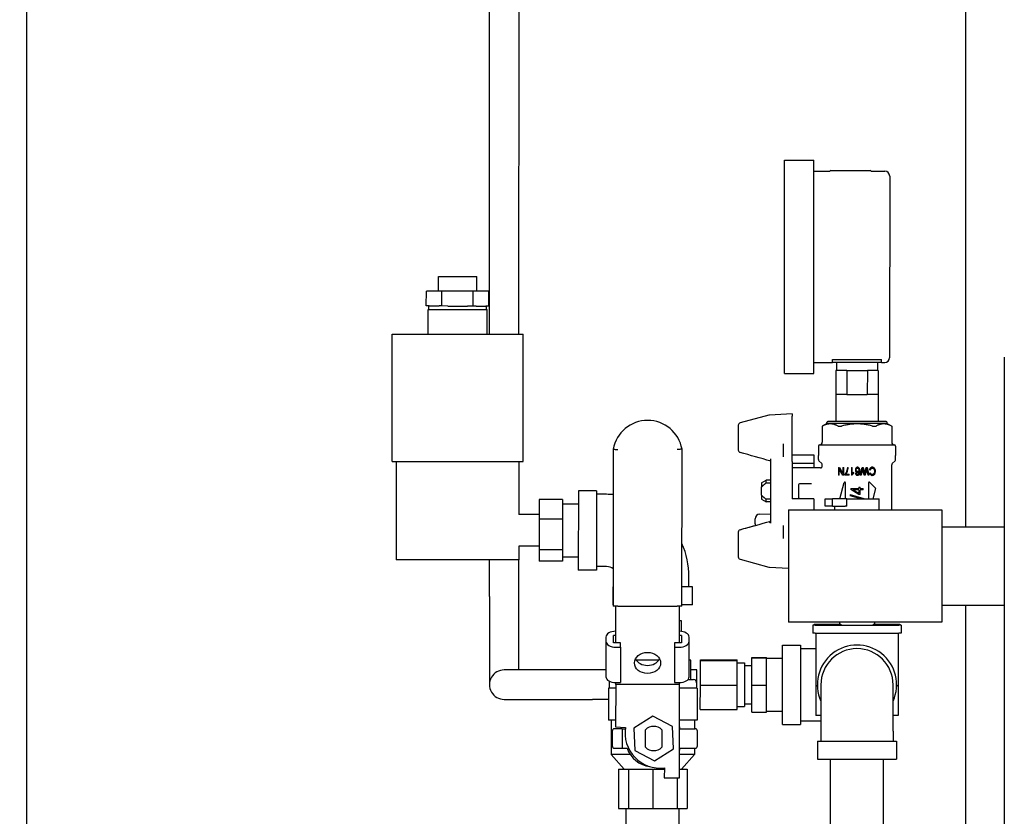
# Model space of a CAD drawing. Header units: inches. Extents: x 18 to 846, y -67 to 561.
# Tile 80 of 256: x 114 to 126, y 139 to 149. Entities that reach past the tile are written whole.
import ezdxf

# ---------------------------------------------------------------- set-up
doc = ezdxf.new("R2010")
doc.units = ezdxf.units.IN
doc.header["$LTSCALE"] = 24
doc.header["$MEASUREMENT"] = 0
doc.layers.add('Dimension (ANSI)', color=7, linetype='Continuous', lineweight=25)
doc.layers.add('Visible (ANSI)', color=7, linetype='Continuous', lineweight=30)
doc.styles.add('Note Text (ANSI)', font='tahoma.ttf')
doc.dimstyles.new('SB Fraction-16 (ANSI)', dxfattribs={"dimscale": 24, "dimtxt": 0.125, "dimasz": 0.098425, "dimexe": 0.125, "dimexo": 0.0625, "dimgap": 0.031496, "dimtad": 0, "dimtih": 1, "dimtoh": 1, "dimdec": 4, "dimrnd": 1e-08, "dimzin": 0, "dimdsep": 46, "dimlunit": 5, "dimtxsty": 'Note Text (ANSI)', "dimcen": 0.09, "dimdle": 0.393701, "dimclrd": 256, "dimclre": 256, "dimclrt": 256, "dimadec": 0, "dimazin": 3, "dimtfac": 0.96, "dimtofl": 0, "dimtmove": 0, "dimatfit": 3, "dimfxl": 1, "dimfrac": 2, "dimtolj": 1, "dimtzin": 12, "dimlwd": -1, "dimlwe": -1, "dimarcsym": 0})

# ---------------------------------------------------------------- blocks, each defined once
blk = doc.blocks.new('*D15')
at = {"layer": 'Defpoints', "color": 0, "transparency": 16777216}
for p in [(115.819, 378.668), (40.586, 88.956), (79.694, 88.956)]:
    blk.add_point(p, dxfattribs=at)
at = {"layer": 'Dimension (ANSI)', "transparency": 16777216}
for p, q in [((114.319, 378.668), (37.586, 378.668)), ((40.586, 376.306), (40.586, 240.462)), ((40.586, 91.318), (40.586, 235.162)), ((78.194, 88.956), (37.586, 88.956))]:
    blk.add_line(p, q, dxfattribs=at)
for points in [[(40.193, 376.306), (40.98, 376.306), (40.586, 378.668)], [(40.193, 91.318), (40.98, 91.318), (40.586, 88.956)]]:
    blk.add_solid(points, dxfattribs=at)
at = {"layer": 'Dimension (ANSI)', "transparency": 16777216, "insert": (31.446, 239.706), "char_height": 3, "attachment_point": 1, "style": 'Note Text (ANSI)'}
blk.add_mtext('\\A1;289 11/16', dxfattribs=at)

msp = doc.modelspace()

# ---------------------------------------------------------------- linework, layer by layer
at = {"layer": 'Visible (ANSI)'}
for p, q in [((113.73441, 138.35538), (113.73441, 151.60535)), ((119.63343, 145.25555), (119.63499, 151.66306)), ((120.00843, 145.25546), (120.00999, 151.66297)), ((125.70295, 142.79918), (125.70295, 149.86407)), ((123.39231, 144.75379), (123.39297, 147.47179)), ((123.39297, 147.47179), (123.76797, 147.4717)), ((123.76731, 144.7537), (123.76797, 147.4717)), ((123.76794, 147.3327), (123.96913, 147.33265)), ((123.98194, 147.33985), (124.48494, 147.33973)), ((124.49775, 147.33252), (124.67044, 147.33248)), ((124.73342, 147.26947), (124.73286, 144.95547)), ((118.98357, 145.80171), (118.98361, 145.98921)), ((118.98361, 145.98921), (119.46961, 145.98909)), ((119.46957, 145.80159), (119.46961, 145.98909)), ((118.82757, 145.61425), (118.82762, 145.80175)), ((119.02709, 145.8017), (118.82762, 145.80175)), ((119.02705, 145.6142), (119.02709, 145.8017)), ((119.42604, 145.8016), (119.02709, 145.8017)), ((119.426, 145.6141), (119.42604, 145.8016)), ((119.62552, 145.80156), (119.42604, 145.8016)), ((119.62547, 145.61406), (119.62552, 145.80156)), ((118.86529, 145.61424), (118.82757, 145.61425)), ((118.85942, 145.56824), (118.85943, 145.61424)), ((118.86529, 145.61424), (118.98933, 145.61421)), ((119.02705, 145.6142), (118.98933, 145.61421)), ((119.10249, 145.61418), (119.02705, 145.6142)), ((119.10249, 145.61418), (119.35055, 145.61412)), ((119.426, 145.6141), (119.35055, 145.61412)), ((119.46372, 145.61409), (119.426, 145.6141)), ((119.46372, 145.61409), (119.58775, 145.61406)), ((119.62547, 145.61406), (119.58775, 145.61406)), ((119.5936, 145.56806), (119.59361, 145.61406)), ((118.85143, 145.25574), (118.85151, 145.56824)), ((118.85151, 145.56824), (119.60151, 145.56806)), ((119.60143, 145.25556), (119.60151, 145.56806)), ((118.39104, 143.63086), (118.39143, 145.25586)), ((118.39143, 145.25586), (120.06143, 145.25545)), ((120.06104, 143.63045), (120.06143, 145.25545)), ((126.19436, 144.96249), (126.19049, 129.06863)), ((123.76735, 144.8927), (124.00485, 144.89264)), ((124.00485, 144.89264), (124.00486, 144.93335)), ((124.62985, 144.89249), (124.00485, 144.89264)), ((124.00486, 144.93335), (124.62986, 144.93319)), ((124.05485, 144.89263), (124.05482, 144.79063)), ((124.57985, 144.8925), (124.57982, 144.7905)), ((124.62985, 144.89249), (124.62986, 144.93319)), ((124.62985, 144.89249), (124.66985, 144.89248)), ((123.39231, 144.75379), (123.76731, 144.7537)), ((124.04632, 144.79063), (124.04625, 144.48463)), ((124.18632, 144.7906), (124.04632, 144.79063)), ((124.18632, 144.7906), (124.18625, 144.4846)), ((124.18632, 144.7906), (124.44832, 144.79054)), ((124.44832, 144.79054), (124.44824, 144.48454)), ((124.58832, 144.7905), (124.44832, 144.79054)), ((124.58832, 144.7905), (124.58825, 144.4845)), ((124.18625, 144.4846), (124.04625, 144.48463)), ((124.04725, 144.48463), (124.04716, 144.14063)), ((124.18625, 144.4846), (124.44824, 144.48454)), ((124.58825, 144.4845), (124.44824, 144.48454)), ((124.58725, 144.4845), (124.58716, 144.1405)), ((123.19391, 144.22293), (122.82672, 144.12464)), ((123.49238, 144.23919), (123.20041, 144.22396)), ((123.49231, 143.929), (123.49238, 144.20939)), ((123.49238, 144.23919), (123.49238, 144.20939)), ((122.80337, 144.09423), (122.80329, 143.77754)), ((123.87423, 144.08296), (123.87418, 143.8769)), ((123.9333, 144.11704), (123.87423, 144.08296)), ((123.87423, 144.08296), (123.87453, 144.08296)), ((123.9333, 144.11704), (123.9333, 144.12885)), ((124.70101, 144.11685), (123.9333, 144.11704)), ((124.68921, 144.14048), (123.94511, 144.14066)), ((124.08182, 144.08291), (124.10986, 144.0829)), ((124.52444, 144.0828), (124.55248, 144.08279)), ((124.70101, 144.11685), (124.70102, 144.12866)), ((124.70101, 144.11685), (124.76006, 144.08274)), ((124.75977, 144.08274), (124.76006, 144.08274)), ((124.76006, 144.08274), (124.76001, 143.87668)), ((123.37418, 143.85713), (123.37414, 143.69197)), ((123.49224, 143.63679), (123.49231, 143.92009)), ((123.49231, 143.92009), (123.49231, 143.929)), ((123.82496, 143.82966), (123.82493, 143.70762)), ((123.84071, 143.84541), (124.79347, 143.84518)), ((124.80921, 143.82942), (124.80918, 143.70738)), ((121.21025, 143.78942), (121.20976, 141.78942)), ((122.08576, 141.78921), (122.08625, 143.78921)), ((123.49226, 143.71702), (123.76785, 143.71695)), ((123.76785, 143.71695), (123.76782, 143.60549)), ((123.82492, 143.65835), (123.82493, 143.70762)), ((124.80917, 143.65811), (124.80918, 143.70738)), ((118.39104, 143.63086), (120.06104, 143.63045)), ((118.44404, 143.63084), (118.44373, 142.38084)), ((120.00804, 143.63046), (120.00787, 142.95671)), ((123.21645, 142.84456), (123.21665, 143.66546)), ((123.49223, 143.63097), (123.49212, 143.15652)), ((123.49223, 143.63097), (123.49224, 143.63679)), ((123.76782, 143.60549), (123.49223, 143.60556)), ((123.76782, 143.60549), (123.76781, 143.55015)), ((123.8672, 143.60626), (123.83183, 143.64164)), ((123.87411, 143.57372), (123.87411, 143.58955)), ((124.7598, 143.01591), (124.75994, 143.58934)), ((124.76686, 143.60604), (124.80225, 143.6414)), ((123.85048, 143.55013), (123.49222, 143.55022)), ((124.08012, 143.55734), (124.0801, 143.45734)), ((124.09099, 143.45734), (124.0801, 143.45734)), ((124.08012, 143.55734), (124.09178, 143.55734)), ((124.09099, 143.45734), (124.09101, 143.53584)), ((124.13612, 143.45732), (124.09101, 143.53584)), ((124.09178, 143.55734), (124.13688, 143.47882)), ((124.14778, 143.45732), (124.13612, 143.45732)), ((124.1369, 143.55732), (124.13688, 143.47882)), ((124.1369, 143.55732), (124.1478, 143.55732)), ((124.14778, 143.45732), (124.1478, 143.55732)), ((124.16242, 143.46814), (124.16241, 143.45861)), ((124.21798, 143.4586), (124.16241, 143.45861)), ((124.17598, 143.47042), (124.21798, 143.47041)), ((124.19513, 143.55731), (124.20596, 143.55731)), ((124.21798, 143.4586), (124.21798, 143.47041)), ((124.24582, 143.5573), (124.2458, 143.45692)), ((124.25258, 143.45692), (124.2458, 143.45692)), ((124.24582, 143.5573), (124.25634, 143.5573)), ((124.25632, 143.47909), (124.25634, 143.5573)), ((124.27743, 143.48199), (124.27744, 143.49388)), ((124.29748, 143.48183), (124.308, 143.48282)), ((124.35868, 143.45727), (124.38218, 143.55726)), ((124.37011, 143.45727), (124.35868, 143.45727)), ((124.38354, 143.52152), (124.37011, 143.45727)), ((124.38218, 143.55726), (124.39323, 143.55726)), ((124.39323, 143.55726), (124.4112, 143.48104)), ((124.40685, 143.45726), (124.39459, 143.50787)), ((124.42057, 143.45726), (124.40685, 143.45726)), ((124.41653, 143.48104), (124.43469, 143.55725)), ((124.4369, 143.52478), (124.42057, 143.45726)), ((124.43469, 143.55725), (124.44643, 143.55725)), ((124.45731, 143.45725), (124.44436, 143.5228)), ((124.44643, 143.55725), (124.46904, 143.45724)), ((124.46904, 143.45724), (124.45731, 143.45725)), ((124.48659, 143.5221), (124.47523, 143.52546)), ((124.47667, 143.4846), (124.48788, 143.48773)), ((123.09847, 143.35874), (123.09845, 143.30558)), ((123.09847, 143.35874), (123.15753, 143.39282)), ((123.15752, 143.35889), (123.15753, 143.39282)), ((123.15752, 143.35889), (123.21658, 143.35887)), ((123.21659, 143.3928), (123.15753, 143.39282)), ((123.56893, 143.32579), (123.5689, 143.18406)), ((123.68861, 143.34938), (123.59256, 143.3494)), ((123.73477, 143.34937), (123.68861, 143.34938)), ((124.09859, 143.15707), (124.15386, 143.36312)), ((124.16928, 143.15705), (124.16933, 143.36108)), ((124.46461, 143.361), (124.46456, 143.15698)), ((124.47805, 143.36657), (124.54959, 143.295)), ((124.75681, 143.4214), (124.75682, 143.4219)), ((120.76495, 143.25903), (120.7647, 142.24903)), ((120.99495, 143.25897), (120.76495, 143.25903)), ((120.99495, 143.25897), (120.9947, 142.24897)), ((121.12494, 143.21394), (120.99494, 143.21397)), ((123.09843, 143.2045), (123.09842, 143.15134)), ((123.09843, 143.2045), (123.09845, 143.30558)), ((124.23032, 143.21112), (124.40528, 143.16204)), ((124.23032, 143.21112), (124.23032, 143.19435)), ((124.36345, 143.157), (124.23032, 143.19435)), ((124.23821, 143.28776), (124.34024, 143.28774)), ((124.23821, 143.28776), (124.23821, 143.27384)), ((124.34022, 143.21068), (124.23821, 143.27384)), ((124.2693, 143.27071), (124.34023, 143.22736)), ((124.34024, 143.27069), (124.2693, 143.27071)), ((124.35799, 143.21067), (124.34022, 143.21068)), ((124.34024, 143.27069), (124.34023, 143.22736)), ((124.34025, 143.30646), (124.34024, 143.28774)), ((124.34025, 143.30646), (124.35801, 143.30646)), ((124.35799, 143.21067), (124.358, 143.27069)), ((124.39569, 143.27068), (124.358, 143.27069)), ((124.35801, 143.28773), (124.35801, 143.30646)), ((124.35801, 143.28773), (124.39569, 143.28772)), ((124.39569, 143.27068), (124.39569, 143.28772)), ((124.55162, 143.28739), (124.51664, 143.15696)), ((120.26592, 143.14787), (120.26586, 142.89841)), ((120.56192, 143.14779), (120.26592, 143.14787)), ((120.56192, 143.14779), (120.56186, 142.89834)), ((120.56191, 143.09158), (120.76491, 143.09153)), ((123.09842, 143.15134), (123.15746, 143.11723)), ((123.15746, 143.11723), (123.15747, 143.15116)), ((123.21652, 143.11721), (123.15746, 143.11723)), ((123.21653, 143.15114), (123.15747, 143.15116)), ((123.76771, 143.15645), (123.49212, 143.15652)), ((123.59251, 143.16043), (123.68856, 143.1604)), ((123.68856, 143.1604), (123.73473, 143.16039)), ((123.76771, 143.15645), (123.76768, 143.01615)), ((123.9104, 143.06211), (123.91042, 143.15711)), ((123.91042, 143.15711), (124.00369, 143.15709)), ((124.00367, 143.06209), (124.00369, 143.15709)), ((124.18753, 143.15704), (124.00369, 143.15709)), ((124.18751, 143.06204), (124.18753, 143.15704)), ((124.18753, 143.15704), (124.59842, 143.15694)), ((124.40528, 143.15699), (124.40528, 143.16204)), ((124.59839, 143.01594), (124.59842, 143.15694)), ((120.26587, 142.95665), (120.00787, 142.95671)), ((123.07662, 142.96101), (123.21648, 142.96586)), ((123.44189, 143.01623), (123.44154, 141.58323)), ((123.44189, 143.01623), (125.39689, 143.01575)), ((124.00367, 143.06209), (123.9104, 143.06211)), ((124.00367, 143.06209), (124.16373, 143.06205)), ((124.03539, 143.01608), (124.0354, 143.06208)), ((124.18751, 143.06204), (124.16373, 143.06205)), ((125.39689, 143.01575), (125.39654, 141.58275)), ((120.26586, 142.89841), (120.26576, 142.5047)), ((120.56186, 142.89834), (120.26586, 142.89841)), ((120.56186, 142.89834), (120.56176, 142.50463)), ((123.0196, 142.8389), (123.01962, 142.902)), ((123.0196, 142.8389), (123.0196, 142.81689)), ((123.37393, 142.81797), (123.37389, 142.65281)), ((122.80304, 142.73268), (122.80296, 142.41599)), ((125.39684, 142.79925), (126.19384, 142.79906)), ((120.00778, 142.55171), (120.00773, 142.38046)), ((120.26578, 142.55165), (120.00778, 142.55171)), ((120.26576, 142.5047), (120.26573, 142.36043)), ((120.56176, 142.50463), (120.26576, 142.5047)), ((120.56176, 142.50463), (120.56173, 142.36036)), ((120.00773, 142.38046), (118.44373, 142.38084)), ((119.63262, 141.91305), (119.63273, 142.38055)), ((120.00762, 141.91296), (120.00773, 142.38046)), ((120.56173, 142.36036), (120.26573, 142.36043)), ((120.56174, 142.41658), (120.76474, 142.41653)), ((122.8263, 142.38556), (123.19343, 142.28709)), ((120.9947, 142.24897), (120.7647, 142.24903)), ((121.12471, 142.29394), (120.99471, 142.29397)), ((123.19994, 142.28606), (123.44171, 142.27333)), ((122.17465, 142.03368), (122.17468, 142.16368)), ((121.20959, 141.80392), (121.20965, 142.03392)), ((121.20982, 142.03392), (121.20965, 142.03392)), ((122.21965, 142.03367), (122.08582, 142.03371)), ((122.21959, 141.80367), (122.21965, 142.03367)), ((119.63262, 141.91305), (119.63235, 140.78805)), ((120.00739, 140.97546), (120.00762, 141.91296)), ((121.20977, 141.80392), (121.20959, 141.80392)), ((121.26976, 141.78941), (121.20976, 141.78942)), ((121.2409, 141.31925), (121.24101, 141.78941)), ((121.26976, 141.78941), (122.02576, 141.78922)), ((122.08576, 141.78921), (122.02576, 141.78922)), ((122.0534, 141.31905), (122.05351, 141.78921)), ((122.21959, 141.80367), (122.08577, 141.80371)), ((125.39659, 141.79925), (126.19359, 141.79906)), ((125.70295, 136.37959), (125.70295, 141.79918)), ((122.07996, 141.60071), (122.05347, 141.60071)), ((122.07993, 141.46637), (122.07996, 141.60071)), ((125.39654, 141.58275), (123.44154, 141.58323)), ((123.77153, 141.55905), (124.11153, 141.55896)), ((123.77153, 141.55905), (123.77153, 141.54765)), ((124.09454, 141.58307), (124.09453, 141.55897)), ((124.11153, 141.55896), (124.11153, 141.54756)), ((124.52153, 141.55886), (124.86153, 141.55878)), ((124.52153, 141.55886), (124.52153, 141.54746)), ((124.53854, 141.58296), (124.53853, 141.55886)), ((124.86153, 141.55878), (124.86153, 141.54738)), ((123.75403, 141.54765), (123.75401, 141.44305)), ((123.78501, 141.44304), (123.75401, 141.44305)), ((123.78503, 141.54764), (123.75403, 141.54765)), ((123.78501, 141.44304), (124.84801, 141.44278)), ((123.78503, 141.54764), (124.84803, 141.54738)), ((123.79101, 141.44304), (123.79085, 140.78704)), ((124.84201, 141.44279), (124.84185, 140.78679)), ((124.87901, 141.44278), (124.84801, 141.44278)), ((124.87903, 141.54738), (124.84803, 141.54738)), ((124.87903, 141.54738), (124.87901, 141.44278)), ((121.1169, 141.34017), (121.11679, 140.88847)), ((121.11692, 141.39389), (121.1169, 141.34017)), ((121.2144, 141.31925), (121.21442, 141.41476)), ((121.3044, 141.31923), (121.2144, 141.31925)), ((121.24092, 141.41475), (121.21442, 141.41476)), ((121.30439, 141.26551), (121.3044, 141.31923)), ((121.9894, 141.31906), (121.98939, 141.26534)), ((122.0794, 141.31904), (121.9894, 141.31906)), ((122.07942, 141.41455), (122.05342, 141.41455)), ((122.07942, 141.41455), (122.0794, 141.31904)), ((122.17679, 140.88821), (122.1769, 141.33991)), ((122.1769, 141.33991), (122.17692, 141.39363)), ((121.24189, 141.26552), (121.30439, 141.26551)), ((121.30439, 141.26551), (121.30428, 140.81381)), ((121.98939, 141.26534), (121.98928, 140.81364)), ((121.98939, 141.26534), (122.05189, 141.26533)), ((123.36622, 140.28214), (123.36647, 141.29214)), ((123.36647, 141.29214), (123.59647, 141.29209)), ((123.59647, 141.29209), (123.59622, 140.28209)), ((123.59646, 141.24709), (123.79096, 141.24704)), ((121.79239, 141.10178), (121.5013, 141.10185)), ((122.19824, 141.10168), (122.17685, 141.10168)), ((122.19818, 140.85168), (122.19824, 141.10168)), ((122.31984, 140.78137), (122.31992, 141.09734)), ((122.31992, 141.09734), (122.31992, 141.10337)), ((122.31992, 141.10337), (122.78792, 141.10325)), ((122.31992, 141.09734), (122.78792, 141.09723)), ((122.78784, 140.78126), (122.78792, 141.09723)), ((122.78791, 141.06479), (122.88191, 141.06476)), ((122.78792, 141.09723), (122.78792, 141.10325)), ((122.88191, 141.06476), (122.88178, 140.50976)), ((122.97584, 140.78061), (122.97593, 141.12838)), ((122.97593, 141.12838), (122.97593, 141.13501)), ((122.97593, 141.13501), (123.16343, 141.13496)), ((122.97593, 141.12838), (123.16343, 141.12833)), ((123.16334, 140.78056), (123.16343, 141.12833)), ((123.16343, 141.12833), (123.16343, 141.13496)), ((123.16343, 141.12419), (123.36643, 141.12414)), ((120.94489, 140.97523), (119.81989, 140.97551)), ((121.11681, 140.97519), (120.94489, 140.97523)), ((122.27666, 140.97491), (122.19821, 140.97493)), ((122.27661, 140.74266), (122.27666, 140.97491)), ((122.88191, 141.03226), (122.97591, 141.03224)), ((121.15585, 140.81193), (121.15583, 140.74293)), ((121.24077, 140.78941), (121.24078, 140.81383)), ((121.24178, 140.81383), (121.30428, 140.81381)), ((121.98928, 140.81364), (122.05178, 140.81363)), ((122.05327, 140.78921), (122.05328, 140.81363)), ((122.16078, 140.85169), (122.23286, 140.85167)), ((122.27285, 140.81166), (122.27283, 140.74266)), ((121.14998, 140.74293), (121.14988, 140.33668)), ((121.24076, 140.74291), (121.14998, 140.74293)), ((121.24077, 140.78941), (121.24064, 140.24966)), ((122.05327, 140.78921), (121.24077, 140.78941)), ((122.05298, 139.60171), (122.05327, 140.78921)), ((122.27869, 140.74266), (122.05326, 140.74271)), ((122.27869, 140.74266), (122.27859, 140.33641)), ((122.31977, 140.47143), (122.31984, 140.78137)), ((122.31984, 140.78137), (122.78784, 140.78126)), ((122.78777, 140.47132), (122.78784, 140.78126)), ((122.97576, 140.43947), (122.97584, 140.78061)), ((122.97584, 140.78061), (123.16334, 140.78056)), ((123.16326, 140.43943), (123.16334, 140.78056)), ((123.79085, 140.78704), (123.79075, 140.39404)), ((123.79085, 140.78704), (123.81188, 140.76366)), ((123.85635, 140.78703), (123.8562, 140.19703)), ((124.7762, 140.1968), (124.77635, 140.7868)), ((124.8208, 140.76341), (124.84185, 140.78679)), ((124.84185, 140.78679), (124.84175, 140.39379)), ((119.8198, 140.60051), (120.9448, 140.60023)), ((121.14995, 140.60018), (120.9448, 140.60023)), ((122.31977, 140.47143), (122.78777, 140.47132)), ((122.78778, 140.50979), (122.88178, 140.50976)), ((122.88179, 140.54226), (122.97579, 140.54224)), ((122.97576, 140.43947), (123.16326, 140.43943)), ((123.16326, 140.45019), (123.36626, 140.45014)), ((121.24066, 140.33666), (121.14988, 140.33668)), ((121.18424, 140.33668), (121.18413, 139.89918)), ((121.71331, 140.38676), (121.47242, 140.23407)), ((121.966, 140.25449), (121.71331, 140.38676)), ((122.27859, 140.33641), (122.05316, 140.33646)), ((122.24424, 140.33642), (122.24421, 140.22667)), ((123.59623, 140.32709), (123.85623, 140.32703)), ((123.85625, 140.39403), (123.79075, 140.39404)), ((124.84175, 140.39379), (124.77625, 140.3938)), ((121.19678, 140.19692), (121.19674, 140.00692)), ((121.32179, 140.22689), (121.22679, 140.22692)), ((121.24064, 140.24966), (121.36564, 140.2438)), ((121.32178, 140.19689), (121.32174, 140.00689)), ((121.32179, 140.22689), (121.32178, 140.19689)), ((121.32179, 140.22689), (121.36322, 140.22688)), ((121.47242, 140.23407), (121.48421, 139.9491)), ((121.61908, 139.99011), (121.61913, 140.21353)), ((121.83113, 140.21348), (121.83108, 139.99005)), ((121.97779, 139.96952), (121.966, 140.25449)), ((122.06433, 140.22671), (122.25371, 140.22667)), ((122.28366, 140.00666), (122.2837, 140.19666)), ((123.36622, 140.28214), (123.59622, 140.28209)), ((123.8562, 140.19703), (123.85617, 140.06703)), ((124.7762, 140.1968), (124.77617, 140.0668)), ((123.81117, 140.06704), (123.81111, 139.83704)), ((123.81117, 140.06704), (124.82117, 140.06679)), ((124.82117, 140.06679), (124.82111, 139.83679)), ((121.22673, 139.97692), (121.32173, 139.97689)), ((121.32174, 140.00689), (121.32173, 139.97689)), ((121.32173, 139.97689), (121.38587, 139.97688)), ((121.48421, 139.9491), (121.73689, 139.81683)), ((121.73689, 139.81683), (121.97779, 139.96952)), ((122.06427, 139.97671), (122.25365, 139.97667)), ((122.24415, 139.97667), (122.24413, 139.89892)), ((121.42576, 139.89912), (121.18413, 139.89918)), ((121.34708, 139.71164), (121.18413, 139.89918)), ((122.24413, 139.89892), (122.05305, 139.89896)), ((122.08108, 139.71146), (122.24413, 139.89892)), ((123.81111, 139.83704), (124.82111, 139.83679)), ((123.97829, 138.509), (123.97861, 139.837)), ((124.65329, 138.50883), (124.65361, 139.83683)), ((121.27658, 139.71165), (121.27646, 139.21165)), ((121.27658, 139.71165), (121.40472, 139.71162)), ((121.40472, 139.71162), (121.4046, 139.21162)), ((121.40472, 139.71162), (121.71408, 139.71155)), ((121.71408, 139.71155), (121.71396, 139.21155)), ((121.71408, 139.71155), (121.86101, 139.71151)), ((121.86101, 139.72676), (121.86098, 139.60176)), ((122.05301, 139.71146), (122.15158, 139.71144)), ((122.15158, 139.71144), (122.15146, 139.21144)), ((121.86098, 139.60176), (122.05298, 139.60171)), ((122.02342, 139.60172), (122.02332, 139.21147)), ((121.27646, 139.21165), (121.4046, 139.21162)), ((121.37641, 139.00863), (121.37646, 139.21163)), ((121.4046, 139.21162), (121.71396, 139.21155)), ((121.71396, 139.21155), (122.02332, 139.21147)), ((122.02332, 139.21147), (122.15146, 139.21144)), ((122.05141, 139.00846), (122.05146, 139.21146))]:
    msp.add_line(p, q, dxfattribs=at)
for centre, radius, start, end in [((123.98194, 147.32485), 0.015, 89.986053, 148.653801), ((124.48494, 147.32473), 0.015, 31.318304, 89.986053), ((124.67042, 147.26948), 0.063, 359.986053, 89.986053), ((124.66986, 144.95548), 0.063, 269.986053, 359.986053), ((123.20205, 144.19251), 0.0315, 92.986053, 104.986053), ((121.64823, 143.71187), 0.44479, 10.013199, 169.958907), ((122.83487, 144.09422), 0.0315, 104.986053, 179.986053), ((123.94511, 144.12885), 0.01181, 89.986053, 179.986053), ((124.68921, 144.12867), 0.01181, 359.986053, 89.986053), ((123.84071, 143.82966), 0.01575, 89.986053, 179.986053), ((123.84269, 143.8769), 0.0315, 269.986053, 359.986053), ((124.79151, 143.87667), 0.0315, 179.986053, 269.986053), ((124.79346, 143.82943), 0.01575, 359.986053, 89.986053), ((122.83479, 143.77753), 0.0315, 179.986053, 254.515993), ((123.84854, 143.65834), 0.02362, 179.986053, 224.986053), ((123.85049, 143.58956), 0.02362, 359.986053, 44.986053), ((124.78356, 143.58933), 0.02362, 134.986053, 179.986053), ((124.78555, 143.65811), 0.02362, 314.986053, 359.986053), ((123.59255, 143.32578), 0.02362, 89.986053, 179.986053), ((121.12468, 142.16394), 1.05, 85.333252, 89.986053), ((123.59252, 143.18405), 0.02362, 179.986053, 269.986053), ((123.07867, 142.90199), 0.05906, 91.986053, 179.986053), ((122.83454, 142.73267), 0.0315, 105.456112, 179.986053), ((121.12468, 142.16394), 1.05, 359.986053, 23.723005), ((122.83446, 142.41598), 0.0315, 179.986053, 254.986053), ((121.12468, 142.16394), 0.13, 49.052793, 89.986053), ((123.20159, 142.31751), 0.0315, 254.986053, 266.986053), ((124.31635, 140.78691), 0.505, 335.614838, 204.357267), ((124.31635, 140.78691), 0.46, 359.986053, 179.986053), ((119.81985, 140.78801), 0.1875, 89.986053, 269.986053), ((121.19585, 140.81192), 0.04, 150.654239, 179.986053), ((122.23285, 140.81167), 0.04, 359.986053, 89.986053), ((121.22678, 140.19692), 0.03, 89.986053, 179.986053), ((121.80809, 140.17188), 0.44826, 170.768223, 276.780284), ((121.7251, 140.10179), 0.154, 46.48944, 133.482665), ((121.7251, 140.10179), 0.3615, 20.215559, 24.847029), ((122.2537, 140.19667), 0.03, 359.986053, 89.986053), ((121.22674, 140.00692), 0.03, 179.986053, 269.986053), ((121.7251, 140.10179), 0.3615, 200.215559, 262.085747), ((121.7251, 140.10179), 0.154, 226.48944, 313.482665), ((121.7251, 140.10179), 0.3615, 335.125076, 339.756546), ((122.25366, 140.00667), 0.03, 269.986053, 359.986053)]:
    msp.add_arc(centre, radius, start, end, dxfattribs=at)
for centre, major_axis, ratio, start_param, end_param in [((122.83479, 143.77753), (-0.00841, -0.03035), 0.06442328, 0, 0.00119603), ((122.83479, 143.77753), (-0.00841, -0.03035), 0.06442328, 0.00000009, 0.00002278), ((124.28453, 142.62255), (-0.13581, -0.87052), 0.01289861, 3.31011024, 3.37786166), ((123.19677, 142.86791), (0.01969, 0), 0.60851141, 4.93628916, 6.28318531), ((122.83454, 142.73267), (-0.00839, 0.03036), 0.06442328, 6.28198927, 6.28318521), ((122.83454, 142.73267), (-0.00839, 0.03036), 0.06442328, 6.28198927, 6.28316244), ((121.24192, 141.39386), (-0.125, 0.00003), 0.5969147, 4.72038907, 6.28318531), ((122.05192, 141.39366), (0.125, -0.00003), 0.5969147, 0, 1.55879604), ((121.2419, 141.34014), (-0.125, 0.00003), 0.5969147, 0, 1.57079633), ((122.0519, 141.33994), (0.125, -0.00003), 0.5969147, 4.71238898, 6.28318531), ((121.64686, 141.16751), (0.167, -0.00004), 0.80230471, 3.53551668, 5.88926128), ((121.24179, 140.88844), (-0.125, 0.00003), 0.5969147, 0, 1.57079633), ((122.05179, 140.88824), (0.125, -0.00003), 0.5969147, 4.71238898, 6.28318531)]:
    msp.add_ellipse(centre, major_axis=major_axis, ratio=ratio, start_param=start_param, end_param=end_param, dxfattribs=at)
msp.add_ellipse((121.64684, 141.06464), major_axis=(0.167, -0.00004), ratio=0.80268895, dxfattribs=at)
for points, knots in [([(123.87453, 144.08296), (123.87463, 144.08296), (123.87529, 144.08327), (123.87668, 144.08398), (123.87691, 144.0841), (123.87716, 144.08422)], [-0.241402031, -0.241402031, -0.241402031, -0.241402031, -0.2213378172, -0.2213378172, -0.2176524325, -0.2176524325, -0.2176524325, -0.2176524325]), ([(124.07523, 144.08417), (124.07548, 144.08405), (124.07574, 144.08393), (124.07755, 144.08322), (124.07959, 144.08291), (124.08182, 144.08291)], [-0.1074861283, -0.1074861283, -0.1074861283, -0.1074861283, -0.1038007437, -0.1038007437, -0.0837365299, -0.0837365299, -0.0837365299, -0.0837365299]), ([(124.10986, 144.0829), (124.11219, 144.0829), (124.11489, 144.08321), (124.11808, 144.08392), (124.11858, 144.08404), (124.11907, 144.08416)], [-0.241402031, -0.241402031, -0.241402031, -0.241402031, -0.2213378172, -0.2213378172, -0.2176524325, -0.2176524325, -0.2176524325, -0.2176524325]), ([(124.51523, 144.08407), (124.51572, 144.08394), (124.51621, 144.08382), (124.51941, 144.08311), (124.52211, 144.0828), (124.52444, 144.0828)], [-0.1074861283, -0.1074861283, -0.1074861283, -0.1074861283, -0.1038007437, -0.1038007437, -0.0837365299, -0.0837365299, -0.0837365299, -0.0837365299]), ([(124.55248, 144.08279), (124.55471, 144.08279), (124.55675, 144.0831), (124.55855, 144.08381), (124.55882, 144.08393), (124.55906, 144.08406)], [-0.241402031, -0.241402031, -0.241402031, -0.241402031, -0.2213378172, -0.2213378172, -0.2176524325, -0.2176524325, -0.2176524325, -0.2176524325]), ([(124.75714, 144.08401), (124.75739, 144.08388), (124.75762, 144.08376), (124.75901, 144.08305), (124.75967, 144.08274), (124.75977, 144.08274)], [-0.1074861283, -0.1074861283, -0.1074861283, -0.1074861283, -0.1038007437, -0.1038007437, -0.0837365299, -0.0837365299, -0.0837365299, -0.0837365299]), ([(121.21025, 143.78942), (121.21025, 143.78942), (121.21176, 143.78929), (121.21471, 143.78903), (121.21766, 143.78877), (121.22198, 143.78838), (121.22744, 143.78789), (121.23291, 143.7874), (121.23942, 143.78681), (121.24659, 143.78615), (121.25407, 143.78547), (121.26212, 143.78472), (121.27025, 143.78395)], [0, 0, 0, 0, 0.059320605, 0.059320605, 0.059320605, 0.118756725, 0.118756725, 0.118756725, 0.178431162, 0.178431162, 0.178431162, 0.240632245, 0.240632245, 0.240632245, 0.240632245]), ([(122.08625, 143.78921), (122.08625, 143.78921), (122.08473, 143.78907), (122.08179, 143.78882), (122.07884, 143.78856), (122.07452, 143.78817), (122.06906, 143.78769), (122.06359, 143.7872), (122.05708, 143.78661), (122.0499, 143.78596), (122.04243, 143.78528), (122.03438, 143.78453), (122.02625, 143.78377)], [-0.240008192, -0.240008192, -0.240008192, -0.240008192, -0.180676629, -0.180676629, -0.180676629, -0.121229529, -0.121229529, -0.121229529, -0.061544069, -0.061544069, -0.061544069, 0.000668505, 0.000668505, 0.000668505, 0.000668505]), ([(123.8505, 143.55011), (123.85291, 143.55011), (123.85534, 143.5505), (123.85998, 143.552), (123.86225, 143.55313), (123.86635, 143.55606), (123.86821, 143.55793), (123.87111, 143.56203), (123.87223, 143.56427), (123.87371, 143.56889), (123.87411, 143.57132), (123.87411, 143.57372)], [0.0000558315, 0.0000558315, 0.0000558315, 0.0000558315, 0.0183800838, 0.0183800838, 0.0372357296, 0.0372357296, 0.0568051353, 0.0568051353, 0.0754730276, 0.0754730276, 0.0937852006, 0.0937852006, 0.0937852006, 0.0937852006]), ([(124.19109, 143.5298), (124.18704, 143.51356), (124.18154, 143.50112), (124.17337, 143.48448), (124.16827, 143.47547), (124.16242, 143.46814)], [-0.14303718, -0.14303718, -0.14303718, -0.14303718, -0.073179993, -0.073179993, 0, 0, 0, 0]), ([(124.17598, 143.47042), (124.18144, 143.4777), (124.18609, 143.48601), (124.19352, 143.50172), (124.19822, 143.51287), (124.20348, 143.5351), (124.20582, 143.54665), (124.20596, 143.55731)], [-0.416377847, -0.416377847, -0.416377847, -0.416377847, -0.239382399, -0.239382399, -0.081244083, -0.081244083, 0, 0, 0, 0]), ([(124.19513, 143.55731), (124.19467, 143.54969), (124.19374, 143.54203), (124.19218, 143.53456), (124.19184, 143.53296), (124.19148, 143.53138), (124.19109, 143.5298)], [-0.0706525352, -0.0706525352, -0.0706525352, -0.0706525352, -0.0124325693, -0.0124325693, -0.0124325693, 0, 0, 0, 0]), ([(124.25258, 143.45692), (124.25463, 143.46174), (124.25806, 143.46618), (124.2643, 143.47276), (124.26929, 143.47757), (124.27743, 143.48199)], [-0.166699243, -0.166699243, -0.166699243, -0.166699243, -0.070782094, -0.070782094, 0, 0, 0, 0]), ([(124.27744, 143.49388), (124.27187, 143.49148), (124.26633, 143.48761), (124.26113, 143.48374), (124.25853, 143.48152), (124.25632, 143.47909)], [-0.0496523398, -0.0496523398, -0.0496523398, -0.0496523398, -0.0250921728, -0.0250921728, 0, 0, 0, 0]), ([(124.29597, 143.52482), (124.29596, 143.52179), (124.29621, 143.51876), (124.29734, 143.51308), (124.29816, 143.51046), (124.30137, 143.50351), (124.30398, 143.50057), (124.30801, 143.49673), (124.31039, 143.4951), (124.31572, 143.49292), (124.31849, 143.49242), (124.32134, 143.49242)], [-0.0881855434, -0.0881855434, -0.0881855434, -0.0881855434, -0.0756421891, -0.0756421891, -0.0642095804, -0.0642095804, -0.0439055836, -0.0439055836, -0.0217406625, -0.0217406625, 0, 0, 0, 0]), ([(124.32288, 143.55896), (124.3199, 143.55896), (124.317, 143.55847), (124.31422, 143.55741), (124.31294, 143.55692), (124.31172, 143.55632), (124.31055, 143.55561), (124.31005, 143.55531), (124.30956, 143.55499), (124.30908, 143.55465), (124.30809, 143.55395), (124.30716, 143.55318), (124.30628, 143.55235), (124.30376, 143.54995), (124.30179, 143.54707), (124.30025, 143.54395), (124.3, 143.54345), (124.29974, 143.54289), (124.29948, 143.54227), (124.29912, 143.54145), (124.29876, 143.54054), (124.29841, 143.53955), (124.29804, 143.5385), (124.29768, 143.53735), (124.29735, 143.53609), (124.29725, 143.53567), (124.29714, 143.53524), (124.29704, 143.53479), (124.29631, 143.53151), (124.29597, 143.52818), (124.29597, 143.52482)], [-0.183941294, -0.183941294, -0.183941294, -0.183941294, -0.144609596, -0.144609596, -0.144609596, -0.126511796, -0.126511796, -0.126511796, -0.118773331, -0.118773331, -0.118773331, -0.102778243, -0.102778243, -0.102778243, -0.056691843, -0.056691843, -0.056691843, -0.049277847, -0.049277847, -0.049277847, -0.039451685, -0.039451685, -0.039451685, -0.029090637, -0.029090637, -0.029090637, -0.02562011, -0.02562011, -0.02562011, 0, 0, 0, 0]), ([(124.29748, 143.48183), (124.2978, 143.47895), (124.29838, 143.47609), (124.29933, 143.47335), (124.30017, 143.47091), (124.30131, 143.46859), (124.30281, 143.46647), (124.30338, 143.46565), (124.30402, 143.46485), (124.30474, 143.46408), (124.3049, 143.46389), (124.30507, 143.46371), (124.30525, 143.46353), (124.30597, 143.4628), (124.30674, 143.4621), (124.30759, 143.46145), (124.30797, 143.46115), (124.30837, 143.46086), (124.30878, 143.46059), (124.31064, 143.45935), (124.31266, 143.45843), (124.31481, 143.45782), (124.31711, 143.45717), (124.31948, 143.4569), (124.32186, 143.4569)], [-0.105399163, -0.105399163, -0.105399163, -0.105399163, -0.080371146, -0.080371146, -0.080371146, -0.057941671, -0.057941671, -0.057941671, -0.049309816, -0.049309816, -0.049309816, -0.047291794, -0.047291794, -0.047291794, -0.03901285, -0.03901285, -0.03901285, -0.035232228, -0.035232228, -0.035232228, -0.018167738, -0.018167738, -0.018167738, 0, 0, 0, 0]), ([(124.30679, 143.52558), (124.30679, 143.52971), (124.30732, 143.53398), (124.31022, 143.54111), (124.31195, 143.54322), (124.31467, 143.54596), (124.31618, 143.54707), (124.31871, 143.54818), (124.31955, 143.54845), (124.32131, 143.54881), (124.3222, 143.5489), (124.32311, 143.5489)], [0, 0, 0, 0, 0.031504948, 0.031504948, 0.058574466, 0.058574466, 0.084325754, 0.084325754, 0.09646025, 0.09646025, 0.108817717, 0.108817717, 0.108817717, 0.108817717]), ([(124.32348, 143.50324), (124.32155, 143.50324), (124.31967, 143.50356), (124.31787, 143.50428), (124.31609, 143.505), (124.31453, 143.50606), (124.31315, 143.5074), (124.31279, 143.50775), (124.31242, 143.50814), (124.31203, 143.5086), (124.31186, 143.5088), (124.31168, 143.509), (124.31151, 143.50923), (124.3111, 143.50975), (124.31069, 143.51032), (124.31029, 143.51097), (124.30991, 143.51159), (124.30954, 143.51227), (124.30919, 143.51302), (124.30834, 143.51485), (124.30775, 143.51682), (124.30737, 143.51882), (124.30696, 143.52103), (124.30679, 143.52332), (124.30679, 143.52558)], [0, 0, 0, 0, 0.0147081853, 0.0147081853, 0.0147081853, 0.0293435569, 0.0293435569, 0.0293435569, 0.0331419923, 0.0331419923, 0.0331419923, 0.034790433, 0.034790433, 0.034790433, 0.0386742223, 0.0386742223, 0.0386742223, 0.0423540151, 0.0423540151, 0.0423540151, 0.0513008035, 0.0513008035, 0.0513008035, 0.0612382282, 0.0612382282, 0.0612382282, 0.0612382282]), ([(124.31196, 143.47222), (124.31118, 143.47322), (124.31056, 143.47439), (124.31007, 143.47556), (124.30944, 143.47702), (124.30896, 143.47862), (124.30857, 143.48016), (124.30836, 143.48104), (124.30817, 143.48193), (124.308, 143.48282)], [-0.0286537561, -0.0286537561, -0.0286537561, -0.0286537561, -0.0190136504, -0.0190136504, -0.0190136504, -0.0068825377, -0.0068825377, -0.0068825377, 0, 0, 0, 0]), ([(124.32255, 143.46696), (124.32091, 143.46696), (124.31931, 143.46722), (124.31778, 143.46782), (124.31626, 143.46841), (124.3149, 143.46928), (124.31369, 143.47038), (124.31306, 143.47095), (124.31249, 143.47157), (124.31196, 143.47222)], [-0.0313866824, -0.0313866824, -0.0313866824, -0.0313866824, -0.0188911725, -0.0188911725, -0.0188911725, -0.0064147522, -0.0064147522, -0.0064147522, 0, 0, 0, 0]), ([(124.32134, 143.49242), (124.3232, 143.49242), (124.32503, 143.49265), (124.32683, 143.49312), (124.32868, 143.49361), (124.33044, 143.49433), (124.33211, 143.49525), (124.33236, 143.49539), (124.33262, 143.49553), (124.33289, 143.49569), (124.33342, 143.49601), (124.33399, 143.49638), (124.33458, 143.4968), (124.33516, 143.49723), (124.33576, 143.49771), (124.33638, 143.49826), (124.3368, 143.49864), (124.33722, 143.49905), (124.33766, 143.4995), (124.33945, 143.50136), (124.34096, 143.50349), (124.34223, 143.50575)], [-0.0888152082, -0.0888152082, -0.0888152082, -0.0888152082, -0.065740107, -0.065740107, -0.065740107, -0.0420701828, -0.0420701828, -0.0420701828, -0.0385420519, -0.0385420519, -0.0385420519, -0.0314715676, -0.0314715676, -0.0314715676, -0.0244654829, -0.0244654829, -0.0244654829, -0.0197315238, -0.0197315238, -0.0197315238, 0, 0, 0, 0]), ([(124.32186, 143.4569), (124.32428, 143.4569), (124.32666, 143.45717), (124.32897, 143.45777), (124.33007, 143.45805), (124.33115, 143.45842), (124.33221, 143.45886), (124.33525, 143.46014), (124.3379, 143.46199), (124.34021, 143.46434), (124.34142, 143.46557), (124.34252, 143.46691), (124.34351, 143.46833)], [-0.0654799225, -0.0654799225, -0.0654799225, -0.0654799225, -0.0470656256, -0.0470656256, -0.0470656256, -0.0382827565, -0.0382827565, -0.0382827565, -0.013181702, -0.013181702, -0.013181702, 0, 0, 0, 0]), ([(124.33139, 143.47023), (124.3304, 143.46938), (124.32931, 143.46867), (124.32812, 143.46812), (124.32695, 143.46759), (124.32573, 143.46725), (124.32445, 143.46708), (124.32382, 143.467), (124.32319, 143.46696), (124.32255, 143.46696)], [-0.024622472, -0.024622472, -0.024622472, -0.024622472, -0.0146410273, -0.0146410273, -0.0146410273, -0.0048449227, -0.0048449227, -0.0048449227, 0, 0, 0, 0]), ([(124.35275, 143.51047), (124.35275, 143.51654), (124.35241, 143.52292), (124.35063, 143.53355), (124.34939, 143.53837), (124.34517, 143.54733), (124.34256, 143.55022), (124.3379, 143.55447), (124.33525, 143.55616), (124.32926, 143.55845), (124.32611, 143.55896), (124.32288, 143.55896)], [-0.122266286, -0.122266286, -0.122266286, -0.122266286, -0.094357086, -0.094357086, -0.072709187, -0.072709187, -0.048885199, -0.048885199, -0.024598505, -0.024598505, 0, 0, 0, 0]), ([(124.32311, 143.5489), (124.32486, 143.54889), (124.32655, 143.54856), (124.32995, 143.5472), (124.3316, 143.54613), (124.33464, 143.54346), (124.33599, 143.54165), (124.33834, 143.5373), (124.3392, 143.53474), (124.34034, 143.53003), (124.34063, 143.52747), (124.34063, 143.52488)], [0, 0, 0, 0, 0.0133517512, 0.0133517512, 0.0279228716, 0.0279228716, 0.0463938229, 0.0463938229, 0.0682493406, 0.0682493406, 0.0932824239, 0.0932824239, 0.0932824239, 0.0932824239]), ([(124.34063, 143.52488), (124.34063, 143.5229), (124.34047, 143.52091), (124.3401, 143.51896), (124.33976, 143.51719), (124.33924, 143.51547), (124.3385, 143.51383), (124.33816, 143.51306), (124.3378, 143.51237), (124.33742, 143.51174), (124.33703, 143.51109), (124.33664, 143.51051), (124.33623, 143.50998), (124.33603, 143.50971), (124.33583, 143.50946), (124.33563, 143.50922), (124.33523, 143.50873), (124.33483, 143.5083), (124.33446, 143.50793), (124.33435, 143.50781), (124.33424, 143.50771), (124.33413, 143.5076), (124.33269, 143.50621), (124.33105, 143.50509), (124.3292, 143.50433), (124.32737, 143.50358), (124.32545, 143.50324), (124.32348, 143.50324)], [0, 0, 0, 0, 0.015105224, 0.015105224, 0.015105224, 0.028824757, 0.028824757, 0.028824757, 0.035190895, 0.035190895, 0.035190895, 0.041679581, 0.041679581, 0.041679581, 0.044921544, 0.044921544, 0.044921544, 0.051538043, 0.051538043, 0.051538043, 0.05351021, 0.05351021, 0.05351021, 0.079938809, 0.079938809, 0.079938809, 0.106015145, 0.106015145, 0.106015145, 0.106015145]), ([(124.34223, 143.50575), (124.34217, 143.49991), (124.34178, 143.49325), (124.3395, 143.4825), (124.33808, 143.47945), (124.33544, 143.47455), (124.33366, 143.47215), (124.33139, 143.47023)], [-0.0650010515, -0.0650010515, -0.0650010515, -0.0650010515, -0.0423779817, -0.0423779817, -0.0226174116, -0.0226174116, 0, 0, 0, 0]), ([(124.34351, 143.46833), (124.34542, 143.47105), (124.3469, 143.47409), (124.34805, 143.4772), (124.34942, 143.48089), (124.35039, 143.48481), (124.35107, 143.48868), (124.35165, 143.49199), (124.35206, 143.4954), (124.35232, 143.49883), (124.35262, 143.50273), (124.35274, 143.50666), (124.35275, 143.51047)], [-0.10982501, -0.10982501, -0.10982501, -0.10982501, -0.084540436, -0.084540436, -0.084540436, -0.054609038, -0.054609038, -0.054609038, -0.029072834, -0.029072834, -0.029072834, 0, 0, 0, 0]), ([(124.38354, 143.52152), (124.38458, 143.5263), (124.38561, 143.53126), (124.38653, 143.53613), (124.38675, 143.53728), (124.38696, 143.53843), (124.38716, 143.53957), (124.38739, 143.54082), (124.3876, 143.54207), (124.38781, 143.54332)], [-0.0558304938, -0.0558304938, -0.0558304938, -0.0558304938, -0.01847782, -0.01847782, -0.01847782, -0.0096420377, -0.0096420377, -0.0096420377, 0, 0, 0, 0]), ([(124.38781, 143.54332), (124.38903, 143.53382), (124.3908, 143.5243), (124.39291, 143.51497), (124.39345, 143.5126), (124.39401, 143.51023), (124.39459, 143.50787)], [-0.0914748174, -0.0914748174, -0.0914748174, -0.0914748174, -0.0185404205, -0.0185404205, -0.0185404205, 0, 0, 0, 0]), ([(124.41394, 143.4693), (124.41386, 143.46975), (124.41373, 143.4704), (124.41356, 143.47115), (124.41344, 143.47171), (124.4133, 143.47232), (124.41316, 143.47294), (124.41303, 143.4735), (124.41289, 143.47407), (124.41276, 143.47463), (124.41252, 143.47563), (124.41227, 143.47666), (124.41202, 143.47771), (124.41174, 143.47884), (124.41146, 143.47997), (124.4112, 143.48104)], [-0.0316078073, -0.0316078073, -0.0316078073, -0.0316078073, -0.0251835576, -0.0251835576, -0.0251835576, -0.0204214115, -0.0204214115, -0.0204214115, -0.016123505, -0.016123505, -0.016123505, -0.0083675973, -0.0083675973, -0.0083675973, 0, 0, 0, 0]), ([(124.4369, 143.52478), (124.43731, 143.5267), (124.43881, 143.53401), (124.43977, 143.53868), (124.44024, 143.541), (124.44071, 143.5433)], [-0.0369403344, -0.0369403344, -0.0369403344, -0.0369403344, -0.0179443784, -0.0179443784, 0, 0, 0, 0]), ([(124.44071, 143.5433), (124.44125, 143.53987), (124.44182, 143.53645), (124.44304, 143.52961), (124.44368, 143.5262), (124.44436, 143.5228)], [-0.0529701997, -0.0529701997, -0.0529701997, -0.0529701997, -0.026485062, -0.026485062, 0, 0, 0, 0]), ([(124.51084, 143.55891), (124.50809, 143.55891), (124.50533, 143.55864), (124.50007, 143.55744), (124.49761, 143.55656), (124.4914, 143.55337), (124.48796, 143.55058), (124.48269, 143.5443), (124.48075, 143.54108), (124.47743, 143.53377), (124.47615, 143.52964), (124.47523, 143.52546)], [-0.1417492, -0.1417492, -0.1417492, -0.1417492, -0.118670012, -0.118670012, -0.097074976, -0.097074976, -0.061929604, -0.061929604, -0.032697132, -0.032697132, 0, 0, 0, 0]), ([(124.47667, 143.4846), (124.47801, 143.47922), (124.48008, 143.47407), (124.48579, 143.46578), (124.48879, 143.46296), (124.49448, 143.45907), (124.4974, 143.45773), (124.50381, 143.45588), (124.50724, 143.45548), (124.51066, 143.45548)], [-0.118157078, -0.118157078, -0.118157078, -0.118157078, -0.084037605, -0.084037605, -0.055081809, -0.055081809, -0.028653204, -0.028653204, 0, 0, 0, 0]), ([(124.48659, 143.5221), (124.48721, 143.52542), (124.48811, 143.52873), (124.49054, 143.53451), (124.49198, 143.53702), (124.49593, 143.54179), (124.49834, 143.54364), (124.50234, 143.5458), (124.50409, 143.54645), (124.50783, 143.54735), (124.50979, 143.54755), (124.51175, 143.54755)], [-0.093278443, -0.093278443, -0.093278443, -0.093278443, -0.0720585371, -0.0720585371, -0.0535417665, -0.0535417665, -0.031951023, -0.031951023, -0.0164477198, -0.0164477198, 0, 0, 0, 0]), ([(124.51089, 143.46684), (124.50889, 143.46684), (124.50688, 143.46704), (124.50313, 143.46794), (124.5014, 143.4686), (124.49689, 143.47115), (124.49501, 143.4732), (124.49251, 143.47645), (124.4914, 143.47838), (124.48941, 143.48273), (124.48856, 143.48523), (124.48788, 143.48773)], [-0.0700446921, -0.0700446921, -0.0700446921, -0.0700446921, -0.0606248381, -0.0606248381, -0.0520257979, -0.0520257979, -0.0369607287, -0.0369607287, -0.0198431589, -0.0198431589, 0, 0, 0, 0]), ([(124.51066, 143.45548), (124.51596, 143.45548), (124.52106, 143.45646), (124.52932, 143.46002), (124.5336, 143.4624), (124.54113, 143.47001), (124.54388, 143.47426), (124.5478, 143.48306), (124.54907, 143.48732), (124.55083, 143.49656), (124.55122, 143.50152), (124.55122, 143.50646)], [-0.224915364, -0.224915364, -0.224915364, -0.224915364, -0.158780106, -0.158780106, -0.112489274, -0.112489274, -0.07207765, -0.07207765, -0.037688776, -0.037688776, 0, 0, 0, 0]), ([(124.55122, 143.50646), (124.55122, 143.51407), (124.55027, 143.52152), (124.54581, 143.53686), (124.54288, 143.54164), (124.53824, 143.54851), (124.5347, 143.55158), (124.52881, 143.55539), (124.52564, 143.5567), (124.51861, 143.55852), (124.51471, 143.55891), (124.51084, 143.55891)], [-0.115961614, -0.115961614, -0.115961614, -0.115961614, -0.104206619, -0.104206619, -0.090971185, -0.090971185, -0.061438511, -0.061438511, -0.03254222, -0.03254222, 0, 0, 0, 0]), ([(124.53948, 143.50639), (124.53948, 143.49984), (124.53859, 143.49346), (124.53627, 143.48544), (124.535, 143.48135), (124.53047, 143.47512), (124.528, 143.47236), (124.52247, 143.46908), (124.52037, 143.46824), (124.5158, 143.46709), (124.51335, 143.46684), (124.51089, 143.46684)], [-0.368032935, -0.368032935, -0.368032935, -0.368032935, -0.139966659, -0.139966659, -0.073949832, -0.073949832, -0.039687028, -0.039687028, -0.020631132, -0.020631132, 0, 0, 0, 0]), ([(124.51175, 143.54755), (124.51485, 143.54755), (124.51785, 143.547), (124.52308, 143.54496), (124.52586, 143.54347), (124.53069, 143.53924), (124.5326, 143.5367), (124.53614, 143.52991), (124.53731, 143.52566), (124.53908, 143.51687), (124.53948, 143.5116), (124.53948, 143.50639)], [-0.140909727, -0.140909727, -0.140909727, -0.140909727, -0.11291206, -0.11291206, -0.090352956, -0.090352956, -0.068690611, -0.068690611, -0.039686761, -0.039686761, 0, 0, 0, 0]), ([(124.16933, 143.36108), (124.16933, 143.36206), (124.16914, 143.36311), (124.16835, 143.36502), (124.16777, 143.36589), (124.16638, 143.36731), (124.16548, 143.36793), (124.16351, 143.36875), (124.16245, 143.36895), (124.16047, 143.36895), (124.1594, 143.36875), (124.15743, 143.36793), (124.15653, 143.3673), (124.15515, 143.36589), (124.15457, 143.36502), (124.15405, 143.36376), (124.15394, 143.36344), (124.15386, 143.36312)], [-0.0624457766, -0.0624457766, -0.0624457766, -0.0624457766, -0.054940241, -0.054940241, -0.0474347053, -0.0474347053, -0.0393553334, -0.0393553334, -0.0312759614, -0.0312759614, -0.0231490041, -0.0231490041, -0.0150220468, -0.0150220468, -0.0075110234, -0.0075110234, -0.0050846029, -0.0050846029, -0.0050846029, -0.0050846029]), ([(124.47805, 143.36657), (124.47735, 143.36727), (124.47648, 143.36787), (124.47455, 143.36868), (124.47348, 143.36888), (124.4715, 143.36888), (124.47043, 143.36868), (124.46847, 143.36786), (124.46756, 143.36723), (124.46618, 143.36582), (124.46559, 143.36495), (124.46481, 143.36303), (124.46461, 143.36199), (124.46461, 143.361)], [-0.0471275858, -0.0471275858, -0.0471275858, -0.0471275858, -0.0392967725, -0.0392967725, -0.0311698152, -0.0311698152, -0.0230904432, -0.0230904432, -0.0150110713, -0.0150110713, -0.0075055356, -0.0075055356, 0, 0, 0, 0]), ([(124.75682, 143.4219), (124.75682, 143.42187), (124.75681, 143.42183), (124.7568, 143.42175), (124.75679, 143.4217), (124.75678, 143.42164)], [-0.00063152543, -0.00063152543, -0.00063152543, -0.00063152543, 0, 0, 0.00105596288, 0.00105596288, 0.00105596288, 0.00105596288]), ([(124.55162, 143.28739), (124.5518, 143.28807), (124.55189, 143.28876), (124.55189, 143.29046), (124.55168, 143.29154), (124.55086, 143.29348), (124.55025, 143.29434), (124.54959, 143.295)], [-0.0707660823, -0.0707660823, -0.0707660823, -0.0707660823, -0.0656510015, -0.0656510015, -0.0578030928, -0.0578030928, -0.0499551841, -0.0499551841, -0.0499551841, -0.0499551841]), ([(123.02005, 142.81702), (123.02009, 142.81704), (123.02015, 142.81708), (123.02035, 142.81725), (123.02047, 142.81741), (123.02047, 142.81741)], [0.0200569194, 0.0200569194, 0.0200569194, 0.0200569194, 0.0269141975, 0.0269141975, 0.0463473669, 0.0463473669, 0.0463473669, 0.0463473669])]:
    msp.add_open_spline(points, degree=3, knots=knots, dxfattribs=at)
for points, weights in [([(124.07523, 144.08417), (123.97621, 144.1356), (123.87716, 144.08422)], [1.08836347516, 1.21834744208, 1.08836347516]), ([(124.51523, 144.08407), (124.31716, 144.13551), (124.11907, 144.08416)], [1.08836347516, 1.21834744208, 1.08836347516]), ([(124.75714, 144.08401), (124.65812, 144.13543), (124.55906, 144.08406)], [1.08836347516, 1.21834744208, 1.08836347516]), ([(123.09845, 143.30558), (123.11779, 143.32847), (123.15752, 143.35889)], [1, 1.02531027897, 1]), ([(123.15747, 143.15116), (123.11775, 143.18159), (123.09843, 143.2045)], [1, 1.02531027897, 1])]:
    msp.add_rational_spline(points, weights, degree=2, dxfattribs=at)
for points in [[(123.21665, 143.63734), (123.08675, 143.67463), (122.95662, 143.7111), (122.82638, 143.74718)], [(123.20134, 143.6538), (123.20224, 143.64679), (123.20854, 143.64132), (123.21665, 143.63779)], [(122.82615, 142.76303), (122.9564, 142.79904), (123.08655, 142.83544), (123.21646, 142.87268)], [(122.82617, 142.76303), (122.89094, 142.78094), (122.95569, 142.79896), (123.0204, 142.81711)], [(123.21646, 142.87223), (123.20836, 142.8687), (123.20205, 142.86322), (123.20114, 142.85623)]]:
    msp.add_open_spline(points, degree=3, dxfattribs=at)

# ---------------------------------------------------------------- dimensions: what is measured, and where the dimension line sits
at = {"layer": 'Dimension (ANSI)'}
dim = msp.add_linear_dim(base=(40.58635, 88.95616), p1=(115.81912, 378.66786), p2=(79.69412, 88.95616), angle=270, dimstyle='SB Fraction-16 (ANSI)', override={"dimgap": 0.031496, "dimdec": 4, "dimtol": 0, "dimlim": 0, "dimtp": 0, "dimtm": 0, "dimtdec": 2, "dimatfit": 1}, dxfattribs=at)
dim.commit()
dim.dimension.update_dxf_attribs({"geometry": '*D15', "text_midpoint": (40.58635, 237.81201), "dimtype": 160})

doc.saveas('drawing.dxf')
